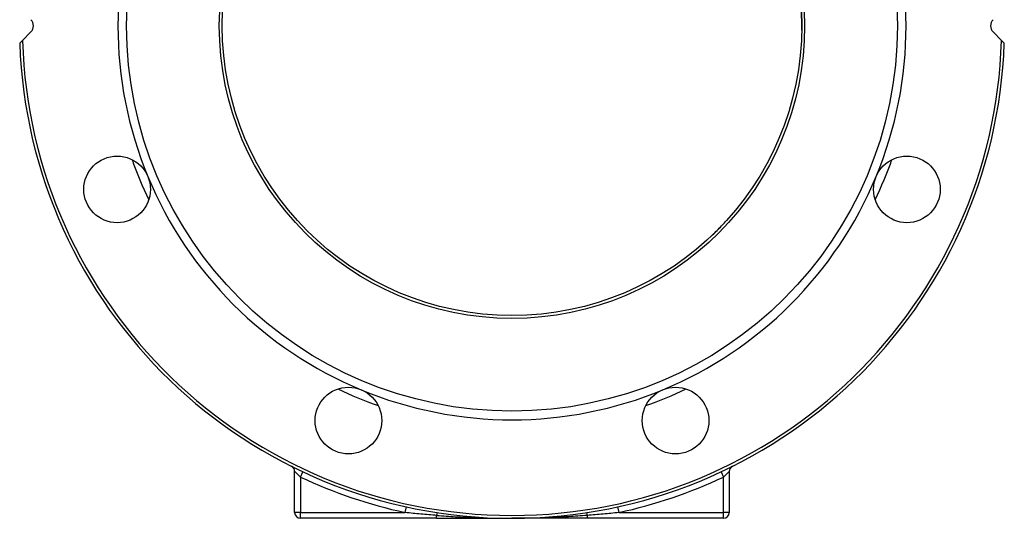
# Model space of a CAD drawing. Header units: millimetres. Extents: x -2057 to -42, y -528 to 953.
# Tile 16 of 22: x -381 to -42, y -59 to 113. Entities that reach past the tile are written whole.
import ezdxf

# ---------------------------------------------------------------- set-up
doc = ezdxf.new("R2010")
doc.units = ezdxf.units.MM

msp = doc.modelspace()

# ---------------------------------------------------------------- linework, layer by layer
at = {"color": 0, "linetype": 'Continuous', "lineweight": 25}
for p, q in [((-377.6, 109.24), (-380.51, 106.33)), ((-42.66, 106.33), (-45.57, 109.24)), ((-286.59, -56.64), (-286.59, -42.44)), ((-284.59, -44.38), (-283.74, -42.57)), ((-139.43, -42.57), (-138.59, -44.38)), ((-136.59, -42.44), (-136.59, -56.64)), ((-284.59, -44.38), (-284.59, -56.64)), ((-138.59, -56.64), (-138.59, -44.38)), ((-284.59, -56.64), (-286.59, -56.64)), ((-284.59, -56.64), (-248.46, -56.64)), ((-284.59, -58.64), (-284.59, -56.64)), ((-248.46, -56.64), (-248.03, -54.69)), ((-237.59, -58.64), (-237.59, -57.65)), ((-185.59, -57.65), (-185.59, -58.64)), ((-175.14, -54.69), (-174.71, -56.64)), ((-174.71, -56.64), (-138.59, -56.64)), ((-138.59, -58.64), (-138.59, -56.64)), ((-136.59, -56.64), (-138.59, -56.64)), ((-237.59, -58.64), (-284.59, -58.64)), ((-138.59, -58.64), (-185.59, -58.64))]:
    msp.add_line(p, q, dxfattribs=at)
for centre, radius in [((-211.59, 111.36), 133), ((-211.59, 111.36), 101), ((-211.59, 111.36), 100), ((-347.86, 54.91), 11.5), ((-75.31, 54.91), 11.5), ((-268.03, -24.91), 11.5), ((-155.14, -24.91), 11.5)]:
    msp.add_circle(centre, radius, dxfattribs=at)
for centre, radius, start, end in [((-211.59, 111.36), 136, 157.5, 202.5), ((-211.59, 111.36), 136, 337.5, 22.5), ((-379.72, 111.36), 3, 315, 45), ((-43.45, 111.36), 3, 135, 225), ((-211.59, 111.36), 170, 182.0226, 357.9774), ((-211.59, 111.36), 169, 181.7059, 358.2941), ((-211.59, 111.36), 139, 199.4001, 205.5999), ((-211.59, 111.36), 139, 334.4001, 340.5999), ((-211.59, 111.36), 136, 202.5, 247.5), ((-211.59, 111.36), 136, 292.5, 337.5), ((-211.59, 111.36), 139, 244.4001, 250.5999), ((-211.59, 111.36), 136, 247.5, 292.5), ((-211.59, 111.36), 139, 289.4001, 295.5999), ((-288.59, -42.44), 2, 0, 63.4054), ((-134.59, -42.44), 2, 116.5946, 180), ((-211.59, 111.36), 172, 244.8861, 257.6192), ((-211.59, 111.36), 172, 282.3808, 295.1139), ((-284.59, -56.64), 2, 180, 270), ((-235.31, -57.83), 2.28, 149.7851, 175.4329), ((-187.86, -57.83), 2.28, 4.5671, 30.2149), ((-138.59, -56.64), 2, 270, 0)]:
    msp.add_arc(centre, radius, start, end, dxfattribs=at)
for points, knots in [([(-111.61, 109.91), (-111.6, 110.76), (-111.57, 112.99), (-111.69, 116.31), (-111.89, 119.31), (-112.1, 121.54), (-112.22, 122.61), (-112.28, 123.15)], [0, 0, 0, 0, 0.178807, 0.466907, 0.736389, 0.869386, 1, 1, 1, 1]), ([(-142.38, 39.17), (-141.34, 40.2), (-139.39, 42.13), (-137.47, 44.18), (-136.59, 45.22), (-136.54, 45.28)], [0, 0, 0, 0, 0.518419, 0.972866, 1, 1, 1, 1]), ([(-284.59, -44.38), (-284.82, -44.16), (-285.04, -43.95), (-285.48, -43.53), (-285.69, -43.32), (-285.98, -43.04), (-286.07, -42.95), (-286.24, -42.79), (-286.31, -42.71), (-286.44, -42.59), (-286.49, -42.53), (-286.57, -42.46), (-286.59, -42.44), (-286.59, -42.44)], [0, 0, 0, 0, 0.25, 0.25, 0.5, 0.5, 0.625, 0.625, 0.75, 0.75, 0.875, 0.875, 1, 1, 1, 1]), ([(-136.59, -42.44), (-136.59, -42.44), (-136.6, -42.46), (-136.68, -42.53), (-136.73, -42.59), (-136.85, -42.71), (-136.93, -42.79), (-137.1, -42.95), (-137.19, -43.04), (-137.38, -43.23), (-137.48, -43.33), (-137.69, -43.53), (-137.8, -43.63), (-138.13, -43.95), (-138.35, -44.16), (-138.59, -44.38)], [0, 0, 0, 0, 0.125, 0.125, 0.25, 0.25, 0.375, 0.375, 0.5, 0.5, 0.625, 0.625, 0.75, 0.75, 1, 1, 1, 1]), ([(-237.59, -57.65), (-239.4, -57.51), (-241.21, -57.36), (-244.84, -57.02), (-246.65, -56.84), (-248.46, -56.64)], [0, 0, 0, 0, 0.5, 0.5, 1, 1, 1, 1]), ([(-237.59, -57.65), (-235.42, -57.81), (-233.26, -57.96), (-228.93, -58.2), (-226.76, -58.31), (-220.26, -58.56), (-215.92, -58.64), (-211.59, -58.64)], [0, 0, 0, 0, 0.25, 0.25, 0.5, 0.5, 1, 1, 1, 1]), ([(-185.59, -57.65), (-187.75, -57.81), (-189.91, -57.96), (-194.24, -58.2), (-196.41, -58.31), (-202.91, -58.56), (-207.25, -58.64), (-211.59, -58.64)], [0, 0, 0, 0, 0.25, 0.25, 0.5, 0.5, 1, 1, 1, 1]), ([(-174.71, -56.64), (-176.52, -56.84), (-178.33, -57.02), (-181.96, -57.36), (-183.77, -57.51), (-185.59, -57.65)], [0, 0, 0, 0, 0.5, 0.5, 1, 1, 1, 1]), ([(-237.59, -58.64), (-235.41, -58.64), (-233.24, -58.64), (-228.9, -58.64), (-226.73, -58.64), (-222.4, -58.64), (-220.23, -58.64), (-215.91, -58.64), (-213.75, -58.64), (-211.59, -58.64)], [0, 0, 0, 0, 0.25, 0.25, 0.5, 0.5, 0.75, 0.75, 1, 1, 1, 1]), ([(-185.59, -58.64), (-187.76, -58.64), (-189.93, -58.64), (-194.27, -58.64), (-196.44, -58.64), (-200.77, -58.64), (-202.94, -58.64), (-207.26, -58.64), (-209.43, -58.64), (-211.59, -58.64)], [0, 0, 0, 0, 0.25, 0.25, 0.5, 0.5, 0.75, 0.75, 1, 1, 1, 1])]:
    msp.add_open_spline(points, degree=3, knots=knots, dxfattribs=at)
for points in [[(-381.48, 105.36), (-381.16, 105.68), (-380.83, 106.01), (-380.51, 106.33)], [(-42.66, 106.33), (-42.34, 106.01), (-42.01, 105.68), (-41.69, 105.36)]]:
    msp.add_open_spline(points, degree=3, dxfattribs=at)

doc.saveas('drawing.dxf')
